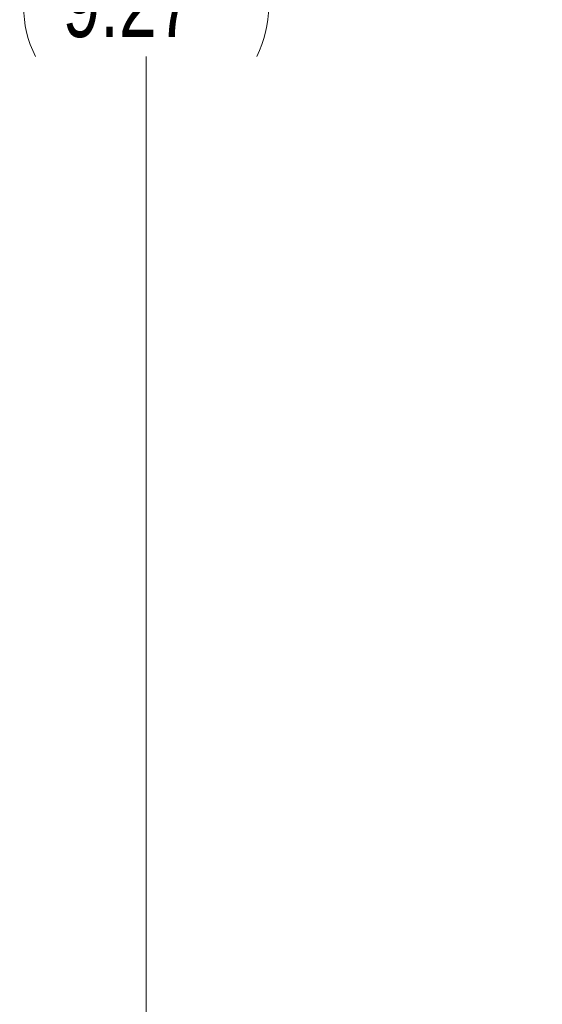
# Paper-space layout 'Sheet2' of a CAD drawing. Header units: inches. Extents: x 1 to 35, y 0.9 to 23.2.
# Tile 8 of 31: x 15.4 to 16.6, y 10.6 to 12.9. Entities that reach past the tile are written whole.
import ezdxf

# ---------------------------------------------------------------- set-up
doc = ezdxf.new("R2010")
doc.units = ezdxf.units.IN
doc.header["$MEASUREMENT"] = 0
doc.styles.add('SLDTEXTSTYLE0', font='TXT', dxfattribs={"width": 0.75})
doc.dimstyles.new('SLDDIMSTYLE12', dxfattribs={"dimtxt": 0.15625, "dimasz": 0.23622, "dimexe": 0, "dimexo": 0.0625, "dimgap": 0.039062, "dimtad": 0, "dimtih": 1, "dimtoh": 1, "dimrnd": 1e-09, "dimzin": 12, "dimdsep": 46, "dimlunit": 5, "dimtxsty": 'SLDTEXTSTYLE0', "dimsah": 1, "dimcen": 0.09, "dimadec": 0, "dimazin": 0, "dimtfac": 1, "dimtdec": 3, "dimtofl": 0, "dimtmove": 0, "dimatfit": 3, "dimfxl": 1, "dimfrac": 2, "dimtolj": 1, "dimtzin": 12, "dimarcsym": 0})

# ---------------------------------------------------------------- blocks, each defined once
blk = doc.blocks.new('*D81')
at = {"color": 7, "linetype": 'Continuous', "lineweight": 0}
for p, q in [((16.951, 17.5528), (15.6124, 17.5528)), ((15.7124, 17.5528), (15.7124, 13.035)), ((15.7124, 8.2851), (15.7124, 12.8028)), ((16.951, 8.2851), (15.6124, 8.2851))]:
    blk.add_line(p, q, dxfattribs=at)
for centre, start, end in [((15.6886, 12.9189), 153.4349, 206.5651), ((15.7362, 12.9189), 333.4349, 26.5651)]:
    blk.add_arc(centre, 0.2596, start, end, dxfattribs=at)
for points in [[(15.7124, 17.5528), (15.6534, 17.3166), (15.7715, 17.3166)], [(15.7124, 8.2851), (15.7715, 8.5213), (15.6534, 8.5213)]]:
    blk.add_solid(points, dxfattribs=at)
at = {"color": 7, "linetype": 'Continuous', "lineweight": 0, "insert": (15.5189, 13.0043), "char_height": 0.15625, "attachment_point": 1, "style": 'SLDTEXTSTYLE0'}
blk.add_mtext('9.27', dxfattribs=at)

psp = doc.layouts.new('Sheet2')

# ---------------------------------------------------------------- dimensions: what is measured, and where the dimension line sits
at = {"color": 7, "linetype": 'Continuous', "lineweight": 0}
dim = psp.add_linear_dim(base=(15.7124, 8.2851), p1=(17.051, 17.5528), p2=(17.051, 8.2851), angle=90, text='(<>)', dimstyle='SLDDIMSTYLE12', dxfattribs=at)
dim.commit()
dim.dimension.update_dxf_attribs({"geometry": '*D81', "text_midpoint": (15.7124, 12.9189), "dimtype": 160})

doc.saveas('drawing.dxf')
